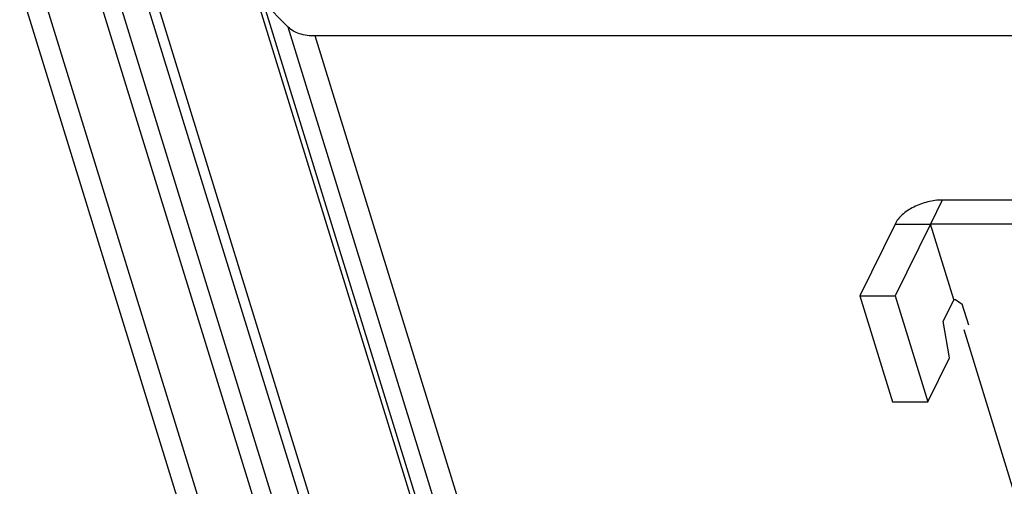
# Model space of a CAD drawing. Header units: millimetres. Extents: x 0 to 594, y 0 to 420.
# Tile 70 of 117: x 457 to 487, y 150 to 164. Entities that reach past the tile are written whole.
import ezdxf

# ---------------------------------------------------------------- set-up
doc = ezdxf.new("R2010")
doc.units = ezdxf.units.MM
doc.header["$LTSCALE"] = 32.67
doc.layers.get('0').update_dxf_attribs({"linetype": 'CONTINUOUS'})
doc.layers.add('3_ALL_AXES', color=7, linetype='CONTINUOUS')

msp = doc.modelspace()

# ---------------------------------------------------------------- linework, layer by layer
at = {"color": 9, "linetype": 'CONTINUOUS'}
for p in [(485.33046, 158.63505), (483.85914, 157.88912)]:
    msp.add_line(p, (484.96441, 157.88912), dxfattribs=at)
at = {"color": 7, "linetype": 'CONTINUOUS'}
for p, q in [((493.98959, 158.63505), (485.33046, 158.63505)), ((483.85914, 157.88912), (482.76099, 155.65132)), ((482.76099, 155.65132), (483.77767, 152.36135)), ((482.76099, 155.65132), (483.86626, 155.65132)), ((483.77767, 152.36135), (484.88294, 152.36135))]:
    msp.add_line(p, q, dxfattribs=at)
at = {"color": 3, "linetype": 'CONTINUOUS'}
for p, q in [((484.96441, 157.88912), (483.86626, 155.65132)), ((485.69061, 155.53914), (484.96441, 157.88912)), ((498.94612, 157.88912), (484.96441, 157.88912)), ((483.86626, 155.65132), (484.88294, 152.36135)), ((485.69061, 155.53914), (485.36117, 154.8678)), ((485.69061, 155.53914), (485.74587, 155.53914)), ((485.74587, 155.53914), (485.95524, 155.39814)), ((486.15857, 154.74014), (485.95524, 155.39814)), ((485.55356, 153.72793), (485.36117, 154.8678)), ((490.48937, 140.09976), (486.00872, 154.59914)), ((484.88294, 152.36135), (485.55356, 153.72793))]:
    msp.add_line(p, q, dxfattribs=at)
at = {"color": 7, "linetype": 'CONTINUOUS'}
msp.add_open_spline([(485.33046, 158.63505), (485.17899, 158.63505), (484.8713, 158.59355), (484.4444, 158.43689), (484.08881, 158.20569), (483.91244, 157.99774), (483.85914, 157.88912)], degree=3, knots=[0, 0, 0, 0, 0.26471186, 0.53664956, 0.78854014, 1, 1, 1, 1], dxfattribs=at)
at = {"layer": '3_ALL_AXES', "color": 9, "linetype": 'CONTINUOUS'}
for p, q in [((474.31184, 120.28229), (459.78786, 167.2819)), ((471.90638, 117.85801), (457.3824, 164.85762)), ((478.53409, 117.85801), (464.01011, 164.85762)), ((478.70267, 117.80339), (464.17869, 164.803)), ((479.48674, 117.01221), (464.96276, 164.01182)), ((480.32965, 116.73911), (465.80567, 163.73872))]:
    msp.add_line(p, q, dxfattribs=at)
at = {"layer": '3_ALL_AXES', "color": 7, "linetype": 'CONTINUOUS'}
for p, q in [((473.9856, 118.60394), (459.46162, 165.60355)), ((456.60194, 165.24926), (471.12592, 118.24964)), ((473.61955, 117.85801), (459.09557, 164.85762)), ((475.38799, 117.85801), (460.86401, 164.85762)), ((464.96276, 164.01182), (464.17869, 164.803)), ((488.94151, 163.73872), (465.80567, 163.73872))]:
    msp.add_line(p, q, dxfattribs=at)
msp.add_open_spline([(465.80567, 163.73872), (465.63935, 163.73872), (465.33674, 163.77241), (465.05739, 163.91633), (464.96276, 164.01182)], degree=3, knots=[0, 0, 0, 0, 0.5529963, 1, 1, 1, 1], dxfattribs=at)

doc.saveas('drawing.dxf')
